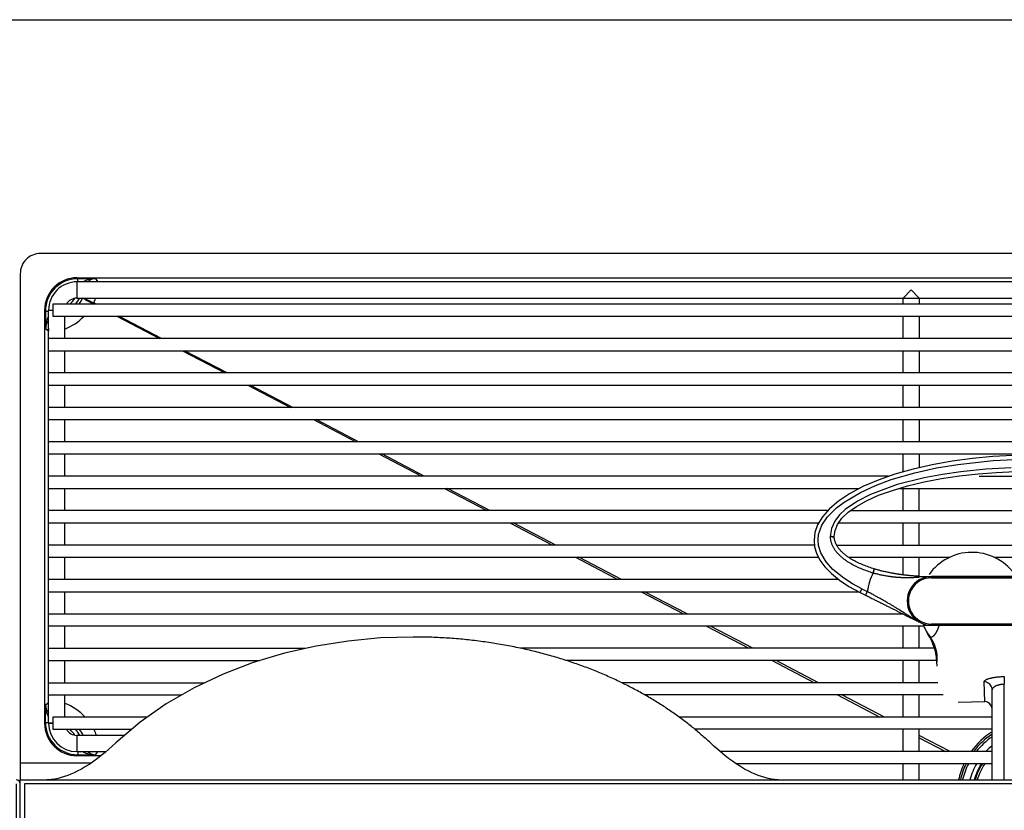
# Model space of a CAD drawing. Header units: millimetres. Extents: x -114 to 74467, y -1893 to 23658.
# Tile 24 of 52: x 44796 to 45039, y 4448 to 4643. Entities that reach past the tile are written whole.
import ezdxf

# ---------------------------------------------------------------- set-up
doc = ezdxf.new("R2010")
doc.units = ezdxf.units.MM
doc.header["$LTSCALE"] = 100
doc.layers.add('AL74----_KEUKEN', color=7, linetype='Continuous')

msp = doc.modelspace()

# ---------------------------------------------------------------- linework, layer by layer
at = {"layer": 'AL74----_KEUKEN'}
for points in [[(43473.33, 4643.33), (46189.33, 4643.33), (46189.33, 3943.33)], [(45290.79, 4585.59), (44800.79, 4585.59)], [(44795.8, 4580.58), (44795.8, 4455.59)], [(44810, 4578.59), (44810, 4579.38), (44809.79, 4579.59), (45281.8, 4579.59), (45281.59, 4579.38), (45281.59, 4578.59)], [(44809.97, 4579.38), (44814.35, 4579.38)], [(44814.35, 4579.38), (44814.9, 4578.66), (44814.9, 4578.59)], [(44814.9, 4578.66), (45276.69, 4578.66)], [(45013.8, 4573.08), (45013.8, 4574.59), (45015.8, 4576.59), (45017.79, 4574.59), (45017.79, 4573.08)], [(44801.79, 4571.59), (44802.01, 4571.38), (44802.8, 4571.38)], [(44801.79, 4571.59), (44801.79, 4469.58)], [(44802.01, 4571.38), (44802.01, 4567.03), (44802.73, 4566.48), (44802.8, 4566.49)], [(44803.8, 4469.59), (44802.8, 4469.59), (44802.8, 4571.58)], [(44802.8, 4571.58), (44803.8, 4571.58)], [(44806.79, 4564.59), (44806.79, 4570.09)], [(44819.67, 4570.09), (44830.14, 4564.59)], [(44830.64, 4564.59), (44820.13, 4570.09)], [(45013.8, 4564.59), (45013.8, 4570.09)], [(45017.79, 4570.09), (45017.79, 4564.59)], [(45288.79, 4564.59), (44802.8, 4564.59)], [(44802.8, 4561.59), (45288.79, 4561.59)], [(44806.79, 4556.09), (44806.79, 4561.59)], [(44835.85, 4561.59), (44846.32, 4556.09)], [(44846.87, 4556.09), (44836.37, 4561.59)], [(45013.8, 4556.09), (45013.8, 4561.59)], [(45017.79, 4561.59), (45017.79, 4556.09)], [(45288.79, 4556.09), (44802.8, 4556.09)], [(44802.8, 4553.09), (45288.79, 4553.09)], [(44806.79, 4547.59), (44806.79, 4553.09)], [(44852.03, 4553.09), (44862.49, 4547.59)], [(44863.1, 4547.59), (44852.6, 4553.09)], [(45013.8, 4547.59), (45013.8, 4553.09)], [(45017.79, 4553.09), (45017.79, 4547.59)], [(45288.79, 4547.59), (44802.8, 4547.59)], [(44802.8, 4544.59), (45288.79, 4544.59)], [(44806.79, 4539.09), (44806.79, 4544.59)], [(44868.2, 4544.59), (44878.67, 4539.09)], [(44879.33, 4539.09), (44868.83, 4544.59)], [(45013.8, 4539.09), (45013.8, 4544.59)], [(45017.79, 4544.59), (45017.79, 4539.09)], [(45288.79, 4539.09), (44802.8, 4539.09)], [(44802.8, 4536.09), (45288.79, 4536.09)], [(44806.79, 4530.59), (44806.79, 4536.09)], [(44884.37, 4536.09), (44894.84, 4530.59)], [(44895.56, 4530.59), (44885.05, 4536.09)], [(45040.94, 4535.7), (45035.97, 4535.44), (45030.94, 4534.98), (45025.92, 4534.31), (45020.99, 4533.44), (45016.25, 4532.36), (45011.76, 4531.09), (45007.61, 4529.64), (45003.87, 4528.02), (45000.6, 4526.28), (44997.83, 4524.43), (44995.59, 4522.52), (44993.88, 4520.56), (44992.7, 4518.61), (44992.01, 4516.67), (44991.8, 4514.79), (44991.95, 4513.19), (44992.44, 4511.55), (44993.28, 4509.89), (44994.5, 4508.23), (44996.09, 4506.58), (44998.07, 4504.96), (45000.44, 4503.39), (45003.17, 4501.9), (45003.61, 4502.79), (45001.34, 4504.02), (44999.16, 4505.41), (44996.49, 4507.57), (44994.78, 4509.47), (44993.49, 4511.64), (44992.91, 4513.5), (44992.8, 4514.95), (44992.94, 4516.22), (44993.76, 4518.5), (44995.11, 4520.52), (44997.34, 4522.77), (44999.21, 4524.2), (45003.28, 4526.61), (45006.99, 4528.31), (45010.83, 4529.74), (45016.74, 4531.46), (45022.02, 4532.63), (45027.35, 4533.51), (45036.07, 4534.44), (45041.27, 4534.71)], [(45013.8, 4531.7), (45013.8, 4536.09)], [(45017.79, 4536.09), (45017.79, 4532.72)], [(45040.46, 4532.69), (45034.25, 4532.34), (45028.07, 4531.71), (45023.53, 4531.05), (45019.03, 4530.21), (45012.36, 4528.53), (45005.72, 4526.09), (45002.52, 4524.46), (44999.48, 4522.35), (44998.09, 4521.03), (44996.93, 4519.51), (44996.1, 4517.71), (44995.8, 4515.72), (44995.95, 4515.69), (44996.11, 4515.67), (44996.25, 4515.64), (44996.39, 4515.61), (44996.5, 4515.59), (44996.69, 4515.55), (44996.8, 4515.5), (44996.8, 4515.79), (44996.99, 4517.22), (44997.61, 4518.7), (44998.69, 4520.19), (45000.24, 4521.68), (45002.27, 4523.13), (45004.78, 4524.54), (45007.75, 4525.87), (45011.15, 4527.1), (45014.91, 4528.21), (45018.98, 4529.18), (45023.29, 4530), (45027.76, 4530.66), (45032.31, 4531.17), (45036.88, 4531.52), (45041.39, 4531.72)], [(45010.22, 4530.59), (44802.8, 4530.59)], [(45032.57, 4530.59), (45059.78, 4530.59)], [(44802.8, 4527.59), (45002.99, 4527.59)], [(44806.79, 4522.09), (44806.79, 4527.59)], [(44900.56, 4527.59), (44911.02, 4522.09)], [(44911.79, 4522.09), (44901.29, 4527.59)], [(45012.8, 4527.59), (45078.8, 4527.59)], [(45013.8, 4522.09), (45013.8, 4527.59)], [(45017.79, 4522.09), (45017.79, 4527.59)], [(44995.16, 4522.09), (44802.8, 4522.09)], [(45000.75, 4522.09), (45090.78, 4522.09)], [(44802.8, 4519.09), (44992.94, 4519.09)], [(44806.79, 4513.59), (44806.79, 4519.09)], [(44916.73, 4519.09), (44927.19, 4513.59)], [(44928.01, 4513.59), (44917.52, 4519.09)], [(44997.89, 4519.09), (45093.7, 4519.09)], [(45013.8, 4513.59), (45013.8, 4519.09)], [(45017.79, 4513.59), (45017.79, 4519.09)], [(44991.89, 4513.59), (44802.8, 4513.59)], [(44997.38, 4513.59), (45094.21, 4513.59)], [(44802.8, 4510.59), (44992.89, 4510.59)], [(44806.79, 4505.09), (44806.79, 4510.59)], [(44932.9, 4510.59), (44943.37, 4505.09)], [(44944.25, 4505.09), (44933.74, 4510.59)], [(45000.3, 4510.59), (45025.33, 4510.59)], [(45013.8, 4506.22), (45013.8, 4510.59)], [(45017.79, 4505.86), (45017.79, 4510.59)], [(45036.25, 4510.59), (45055.34, 4510.59)], [(44997.9, 4505.09), (44802.8, 4505.09)], [(44802.8, 4502.08), (45002.79, 4502.08)], [(44806.79, 4496.59), (44806.79, 4502.08)], [(44949.08, 4502.08), (44959.55, 4496.59)], [(44960.48, 4496.59), (44949.98, 4502.08)], [(45003.17, 4501.9), (45004.52, 4501.22)], [(45003.61, 4502.79), (45004.96, 4502.11)], [(44802.8, 4496.59), (45013.78, 4496.59)], [(45018.88, 4493.59), (44802.8, 4493.59)], [(44806.79, 4488.09), (44806.79, 4493.59)], [(44965.26, 4493.59), (44975.72, 4488.09)], [(44976.71, 4488.09), (44966.21, 4493.59)], [(45013.8, 4488.09), (45013.8, 4493.59)], [(45017.79, 4488.09), (45017.79, 4493.59)], [(45018.79, 4493.79), (45020.8, 4493.79), (45022.65, 4493.79), (45022.64, 4493.73), (45022.62, 4493.67), (45022.61, 4493.61), (45022.59, 4493.56), (45022.58, 4493.5), (45022.56, 4493.45), (45022.54, 4493.4), (45022.53, 4493.34), (45022.51, 4493.3), (45022.5, 4493.24), (45022.48, 4493.2), (45022.46, 4493.14), (45022.44, 4493.1), (45022.43, 4493.05), (45022.41, 4493), (45022.39, 4492.95), (45022.37, 4492.91), (45022.35, 4492.86), (45022.34, 4492.82), (45022.32, 4492.77), (45022.31, 4492.75), (45022.3, 4492.73), (45022.29, 4492.71), (45022.28, 4492.69), (45022.27, 4492.67), (45022.26, 4492.65), (45022.25, 4492.62), (45022.24, 4492.6), (45022.24, 4492.58), (45022.23, 4492.56), (45022.22, 4492.55), (45022.22, 4492.54), (45022.21, 4492.53), (45022.21, 4492.52), (45022.2, 4492.51), (45022.2, 4492.5), (45022.19, 4492.49), (45022.19, 4492.48), (45022.18, 4492.47), (45022.18, 4492.46), (45022.17, 4492.45), (45022.17, 4492.43), (45022.16, 4492.42), (45022.15, 4492.4), (45022.14, 4492.39), (45022.14, 4492.37), (45022.13, 4492.36), (45022.12, 4492.35), (45022.12, 4492.33), (45022.11, 4492.32), (45022.1, 4492.3), (45022.1, 4492.29), (45022.09, 4492.28), (45022.08, 4492.26), (45022.08, 4492.25), (45022.07, 4492.24), (45022.06, 4492.22), (45022.05, 4492.21), (45022.05, 4492.19), (45022.04, 4492.18), (45022.02, 4492.15), (45022, 4492.11), (45021.98, 4492.08), (45021.97, 4492.05), (45021.95, 4492.01), (45021.93, 4491.98), (45021.91, 4491.95), (45021.89, 4491.92), (45021.87, 4491.89), (45021.85, 4491.86), (45021.84, 4491.83), (45021.82, 4491.8), (45021.8, 4491.77), (45021.78, 4491.75), (45021.77, 4491.72), (45021.75, 4491.69), (45021.73, 4491.67), (45021.71, 4491.64), (45021.69, 4491.62), (45021.68, 4491.59), (45021.66, 4491.57), (45021.64, 4491.54), (45021.63, 4491.52), (45021.61, 4491.5), (45021.59, 4491.48), (45021.58, 4491.46), (45021.56, 4491.43), (45021.54, 4491.41), (45021.53, 4491.39), (45021.51, 4491.37), (45021.5, 4491.35), (45021.48, 4491.34), (45021.47, 4491.32), (45021.45, 4491.3), (45021.44, 4491.28), (45021.42, 4491.26), (45021.41, 4491.25), (45021.39, 4491.23), (45021.38, 4491.22), (45021.36, 4491.2), (45021.35, 4491.18), (45021.33, 4491.17), (45021.32, 4491.15), (45021.3, 4491.14), (45021.29, 4491.13), (45021.28, 4491.11), (45021.26, 4491.1), (45021.25, 4491.08), (45021.23, 4491.07), (45021.22, 4491.06), (45021.21, 4491.05), (45021.2, 4491.04), (45021.19, 4491.04), (45021.18, 4491.02), (45021.17, 4491.02), (45021.16, 4491.01), (45021.15, 4491), (45021.14, 4490.99), (45021.12, 4490.98), (45021.11, 4490.97), (45021.1, 4490.96), (45021.08, 4490.95), (45021.07, 4490.94), (45021.06, 4490.93), (45021.05, 4490.92), (45021.03, 4490.92), (45021.02, 4490.91), (45021, 4490.89), (45020.97, 4490.88), (45020.95, 4490.86), (45020.92, 4490.85), (45020.9, 4490.84), (45020.87, 4490.83), (45020.85, 4490.82), (45020.83, 4490.82), (45020.81, 4490.81), (45020.79, 4490.8), (45020.76, 4490.8), (45020.74, 4490.8), (45020.72, 4490.79), (45020.7, 4490.79), (45020.68, 4490.79), (45020.66, 4490.8), (45020.64, 4490.8), (45020.63, 4490.8), (45020.61, 4490.81), (45020.59, 4490.81), (45020.57, 4490.82), (45020.56, 4490.83), (45020.54, 4490.83), (45020.53, 4490.84), (45020.51, 4490.85), (45020.49, 4490.87), (45020.48, 4490.88), (45020.47, 4490.9), (45020.45, 4490.91)], [(44802.8, 4488.09), (44866.15, 4488.09)], [(45021.55, 4488.09), (44919.42, 4488.09)], [(44802.8, 4485.09), (44854.95, 4485.09)], [(44806.79, 4479.59), (44806.79, 4485.09)], [(45022.14, 4485.09), (44930.63, 4485.09)], [(44981.43, 4485.09), (44991.9, 4479.59)], [(44992.94, 4479.59), (44982.44, 4485.09)], [(45013.8, 4479.59), (45013.8, 4485.09)], [(45017.79, 4479.59), (45017.79, 4485.09)], [(44802.8, 4479.59), (44841.24, 4479.59)], [(45022.38, 4479.59), (44944.49, 4479.59)], [(45033.97, 4474.93), (45033.79, 4479.8)], [(45038.79, 4455.59), (45038.79, 4479.2)], [(44802.8, 4476.59), (44835.56, 4476.59)], [(44806.79, 4471.09), (44806.79, 4476.59)], [(45023.73, 4476.57), (44950.02, 4476.59)], [(44997.61, 4476.59), (45008.08, 4471.09)], [(45009.17, 4471.09), (44998.66, 4476.59)], [(45013.8, 4471.09), (45013.8, 4476.59)], [(45017.79, 4471.09), (45017.79, 4476.59)], [(45035.79, 4455.59), (45035.79, 4477.85)], [(44802.01, 4469.79), (44802.01, 4474.15), (44802.8, 4474.74)], [(45027.39, 4474.79), (45034.01, 4474.93)], [(44801.79, 4469.58), (44802.01, 4469.79), (44802.8, 4469.79)], [(44802.8, 4469.58), (44803.8, 4469.58)], [(44827.07, 4471.09), (44803.8, 4471.09), (44803.8, 4468.09), (44823.21, 4468.09)], [(45035.8, 4471.09), (44958.52, 4471.09)], [(44821.44, 4466.59), (44809.79, 4466.59), (44809.79, 4462.59), (44816.97, 4462.59)], [(45035.8, 4468.09), (44962.38, 4468.1)], [(45013.78, 4468.09), (45013.8, 4468.08)], [(45013.8, 4462.53), (45013.8, 4468.09)], [(45014.9, 4468.09), (45014.89, 4468.09)], [(45017.79, 4462.54), (45017.79, 4468.09)], [(45025.4, 4462.59), (45017.79, 4466.57)], [(45017.79, 4465.98), (45024.25, 4462.59)], [(44810, 4462.59), (44810, 4461.8), (44809.79, 4461.59)], [(44810, 4461.8), (44814.35, 4461.8), (44814.93, 4462.55)], [(45035.79, 4462.59), (44968.62, 4462.59)], [(44795.8, 4459.8), (44813.36, 4459.8)], [(44809.79, 4461.59), (44815.76, 4461.59)], [(45035.79, 4459.59), (44972.56, 4459.59)], [(45013.8, 4455.59), (45013.8, 4459.59)], [(45017.79, 4455.59), (45017.79, 4459.59)], [(44794.8, 4454.59), (44794.8, 4375.59), (44795.8, 4375.59), (44795.8, 4454.58)]]:
    msp.add_lwpolyline(points, dxfattribs=at)
for points in [[(44809.79, 4578.59), (44809.79, 4574.59), (45281.8, 4574.59), (45281.8, 4578.59)], [(44803.8, 4573.08), (44803.8, 4570.09), (45287.8, 4570.09), (45287.8, 4573.08)], [(45001.46, 4509.86), (45001.15, 4510.04), (45000.85, 4510.22), (45000.56, 4510.41), (45000.27, 4510.6), (45000.13, 4510.7), (44999.99, 4510.8), (44999.84, 4510.91), (44999.71, 4511.01), (44999.57, 4511.12), (44999.43, 4511.23), (44999.3, 4511.34), (44999.17, 4511.45), (44999.04, 4511.57), (44998.91, 4511.68), (44998.8, 4511.79), (44998.68, 4511.9), (44998.57, 4512.01), (44998.46, 4512.12), (44998.36, 4512.24), (44998.25, 4512.35), (44998.15, 4512.47), (44998.05, 4512.59), (44997.96, 4512.71), (44997.87, 4512.83), (44997.78, 4512.95), (44997.69, 4513.07), (44997.61, 4513.2), (44997.54, 4513.32), (44997.46, 4513.45), (44997.38, 4513.59), (44997.38, 4513.59), (44997.32, 4513.7), (44997.26, 4513.83), (44997.2, 4513.96), (44997.14, 4514.09), (44997.09, 4514.23), (44997.04, 4514.36), (44997, 4514.5), (44996.95, 4514.64), (44996.92, 4514.78), (44996.89, 4514.91), (44996.86, 4515.05), (44996.84, 4515.19), (44996.82, 4515.33), (44996.81, 4515.47), (44996.79, 4515.5), (44996.75, 4515.52), (44996.69, 4515.55), (44996.61, 4515.57), (44996.5, 4515.59), (44996.39, 4515.61), (44996.25, 4515.64), (44996.11, 4515.67), (44995.95, 4515.69), (44995.8, 4515.72), (44995.8, 4515.69), (44995.8, 4515.66), (44995.8, 4515.62), (44995.8, 4515.59), (44995.8, 4515.56), (44995.8, 4515.53), (44995.8, 4515.49), (44995.81, 4515.46), (44995.81, 4515.43), (44995.81, 4515.4), (44995.83, 4515.22), (44995.85, 4515.05), (44995.88, 4514.88), (44995.91, 4514.71), (44995.95, 4514.54), (44995.99, 4514.37), (44996.04, 4514.2), (44996.1, 4514.04), (44996.15, 4513.87), (44996.22, 4513.71), (44996.28, 4513.56), (44996.36, 4513.4), (44996.43, 4513.25), (44996.51, 4513.1), (44996.59, 4512.95), (44996.68, 4512.8), (44996.77, 4512.66), (44996.86, 4512.52), (44996.96, 4512.38), (44997.06, 4512.24), (44997.17, 4512.1), (44997.27, 4511.96), (44997.38, 4511.83), (44997.5, 4511.7), (44997.62, 4511.57), (44997.74, 4511.44), (44997.86, 4511.31), (44997.98, 4511.19), (44998.11, 4511.07), (44998.23, 4510.95), (44998.37, 4510.82), (44998.51, 4510.69), (44998.66, 4510.57), (44998.8, 4510.45), (44998.95, 4510.34), (44999.1, 4510.22), (44999.24, 4510.11), (44999.4, 4509.99), (44999.55, 4509.88), (44999.71, 4509.78), (45000.01, 4509.57), (45000.33, 4509.37), (45000.64, 4509.18), (45000.96, 4509), (45001.28, 4508.82), (45001.61, 4508.64), (45001.94, 4508.47), (45002.28, 4508.31), (45002.61, 4508.16), (45002.95, 4508), (45003.29, 4507.86), (45003.62, 4507.72), (45003.96, 4507.58), (45004.31, 4507.45), (45004.65, 4507.32), (45004.99, 4507.2), (45005.34, 4507.08), (45005.69, 4506.96), (45006.04, 4506.85), (45006.39, 4506.74), (45006.68, 4507.7), (45006.33, 4507.8), (45006, 4507.91), (45005.66, 4508.02), (45005.33, 4508.14), (45004.99, 4508.26), (45004.66, 4508.38), (45004.33, 4508.51), (45004, 4508.64), (45003.68, 4508.78), (45003.35, 4508.92), (45003.03, 4509.06), (45002.71, 4509.21), (45002.39, 4509.37), (45002.07, 4509.53), (45001.76, 4509.7)], [(45011.88, 4506.5), (45011.78, 4506.52), (45011.7, 4506.53), (45011.61, 4506.55), (45011.52, 4506.56), (45011.42, 4506.58), (45011.33, 4506.6), (45011.24, 4506.61), (45011.14, 4506.63), (45011.05, 4506.65), (45010.82, 4506.69), (45010.59, 4506.74), (45010.34, 4506.78), (45010.11, 4506.83), (45009.87, 4506.88), (45009.63, 4506.94), (45009.38, 4506.99), (45009.14, 4507.05), (45008.9, 4507.1), (45008.65, 4507.16), (45008.46, 4507.21), (45008.26, 4507.26), (45008.06, 4507.31), (45007.86, 4507.36), (45007.66, 4507.41), (45007.46, 4507.47), (45007.27, 4507.52), (45007.07, 4507.58), (45006.87, 4507.64), (45006.68, 4507.7), (45006.39, 4506.74), (45006.57, 4506.69), (45006.76, 4506.64), (45006.94, 4506.59), (45007.13, 4506.54), (45007.32, 4506.49), (45007.5, 4506.45), (45007.69, 4506.4), (45007.88, 4506.36), (45008.06, 4506.32), (45008.25, 4506.27), (45008.48, 4506.23), (45008.71, 4506.18), (45008.94, 4506.13), (45009.17, 4506.09), (45009.4, 4506.05), (45009.62, 4506.01), (45009.85, 4505.97), (45010.08, 4505.94), (45010.3, 4505.9), (45010.52, 4505.87), (45010.61, 4505.86), (45010.7, 4505.85), (45010.79, 4505.84), (45010.88, 4505.82), (45010.96, 4505.81), (45011.05, 4505.8), (45011.14, 4505.79), (45011.22, 4505.78), (45011.31, 4505.77), (45011.39, 4505.76), (45011.52, 4505.75), (45011.65, 4505.73), (45011.78, 4505.72), (45011.9, 4505.71), (45012.03, 4505.7), (45012.16, 4505.69), (45012.28, 4505.67), (45012.41, 4505.67), (45012.53, 4505.66), (45012.65, 4505.65), (45012.74, 4505.64), (45012.82, 4505.64), (45012.89, 4505.63), (45012.98, 4505.63), (45013.06, 4505.62), (45013.14, 4505.62), (45013.22, 4505.61), (45013.29, 4505.61), (45013.38, 4505.61), (45013.45, 4505.6), (45013.56, 4505.6), (45013.66, 4505.6), (45013.77, 4505.59), (45013.87, 4505.59), (45013.97, 4505.59), (45014.07, 4505.58), (45014.18, 4505.58), (45014.28, 4505.58), (45014.38, 4505.58), (45014.48, 4505.58), (45014.63, 4505.57), (45014.78, 4505.57), (45014.92, 4505.57), (45015.07, 4505.57), (45015.22, 4505.58), (45015.36, 4505.58), (45015.51, 4505.58), (45015.65, 4505.59), (45015.79, 4505.59), (45015.93, 4505.59), (45016.12, 4505.6), (45016.3, 4505.61), (45016.48, 4505.61), (45016.67, 4505.62), (45016.85, 4505.63), (45017.03, 4505.64), (45017.21, 4505.65), (45017.39, 4505.66), (45017.57, 4505.67), (45017.75, 4505.68), (45017.79, 4505.68), (45017.79, 4505.87), (45017.74, 4505.87), (45017.58, 4505.88), (45017.41, 4505.88), (45017.24, 4505.9), (45017.07, 4505.91), (45016.9, 4505.92), (45016.73, 4505.93), (45016.55, 4505.94), (45016.41, 4505.95), (45016.27, 4505.96), (45016.14, 4505.98), (45015.99, 4505.99), (45015.86, 4506), (45015.71, 4506.01), (45015.57, 4506.03), (45015.42, 4506.04), (45015.28, 4506.05), (45015.13, 4506.07), (45015.03, 4506.08), (45014.93, 4506.09), (45014.82, 4506.1), (45014.72, 4506.11), (45014.62, 4506.12), (45014.51, 4506.14), (45014.41, 4506.15), (45014.31, 4506.16), (45014.2, 4506.17), (45014.09, 4506.18), (45014.01, 4506.19), (45013.93, 4506.21), (45013.85, 4506.22), (45013.77, 4506.23), (45013.69, 4506.24), (45013.6, 4506.25), (45013.52, 4506.26), (45013.44, 4506.27), (45013.36, 4506.28), (45013.27, 4506.29), (45013.15, 4506.31), (45013.02, 4506.33), (45012.89, 4506.34), (45012.76, 4506.36), (45012.63, 4506.38), (45012.5, 4506.4), (45012.37, 4506.42), (45012.23, 4506.44), (45012.1, 4506.47), (45011.97, 4506.49)], [(45020.8, 4505.79), (45020.8, 4505.49), (45070.8, 4505.49), (45070.8, 4505.79)], [(45007.59, 4500.68), (45007.4, 4500.79), (45007.2, 4500.9), (45007, 4501.01), (45006.8, 4501.12), (45006.59, 4501.23), (45006.39, 4501.34), (45006.19, 4501.45), (45005.98, 4501.56), (45005.78, 4501.67), (45005.58, 4501.79), (45005.37, 4501.9), (45005.17, 4502), (45004.96, 4502.11), (45004.52, 4501.22), (45004.74, 4501.11), (45004.97, 4500.99), (45005.2, 4500.88), (45005.42, 4500.77), (45005.65, 4500.66), (45005.87, 4500.54), (45006.09, 4500.43), (45006.32, 4500.32), (45006.54, 4500.21), (45006.76, 4500.1), (45006.98, 4499.99), (45007.2, 4499.88), (45007.42, 4499.77), (45007.64, 4499.66), (45007.85, 4499.55), (45008.07, 4499.45), (45008.28, 4499.34), (45008.49, 4499.23), (45008.71, 4499.13), (45008.91, 4499.02), (45009.12, 4498.92), (45009.33, 4498.82), (45009.52, 4498.72), (45009.72, 4498.61), (45009.92, 4498.51), (45010.12, 4498.42), (45010.32, 4498.32), (45010.52, 4498.22), (45010.71, 4498.12), (45010.9, 4498.03), (45011.09, 4497.93), (45011.27, 4497.84), (45011.45, 4497.75), (45011.64, 4497.66), (45011.82, 4497.57), (45012, 4497.48), (45012.17, 4497.39), (45012.35, 4497.3), (45012.52, 4497.22), (45012.69, 4497.13), (45013.01, 4496.97), (45013.34, 4496.81), (45013.65, 4496.66), (45013.95, 4496.5), (45014.25, 4496.35), (45014.54, 4496.21), (45014.82, 4496.06), (45015.11, 4495.93), (45015.38, 4495.79), (45015.65, 4495.65), (45015.78, 4495.59), (45015.91, 4495.52), (45016.04, 4495.46), (45016.17, 4495.39), (45016.29, 4495.33), (45016.42, 4495.27), (45016.54, 4495.21), (45016.67, 4495.14), (45016.79, 4495.08), (45016.91, 4495.02), (45017.04, 4494.96), (45017.16, 4494.9), (45017.28, 4494.84), (45017.4, 4494.78), (45017.52, 4494.72), (45017.63, 4494.66), (45017.76, 4494.6), (45017.79, 4494.58), (45017.79, 4494.58), (45017.69, 4494.64), (45017.55, 4494.71), (45017.4, 4494.79), (45017.26, 4494.86), (45017.12, 4494.94), (45016.99, 4495.02), (45016.85, 4495.1), (45016.71, 4495.18), (45016.57, 4495.26), (45016.43, 4495.34), (45016.29, 4495.42), (45016.15, 4495.5), (45016.02, 4495.59), (45015.88, 4495.67), (45015.74, 4495.76), (45015.6, 4495.84), (45015.46, 4495.93), (45015.33, 4496.01), (45015.04, 4496.19), (45014.76, 4496.37), (45014.48, 4496.55), (45014.2, 4496.73), (45013.91, 4496.92), (45013.62, 4497.1), (45013.32, 4497.29), (45013.03, 4497.48), (45012.72, 4497.67), (45012.42, 4497.86), (45012.25, 4497.96), (45012.09, 4498.06), (45011.93, 4498.16), (45011.77, 4498.26), (45011.61, 4498.36), (45011.44, 4498.46), (45011.27, 4498.56), (45011.1, 4498.66), (45010.93, 4498.77), (45010.76, 4498.87), (45010.58, 4498.97), (45010.41, 4499.08), (45010.23, 4499.18), (45010.05, 4499.28), (45009.87, 4499.39), (45009.69, 4499.49), (45009.5, 4499.6), (45009.32, 4499.71), (45009.13, 4499.81), (45008.95, 4499.92), (45008.75, 4500.03), (45008.56, 4500.14), (45008.37, 4500.25), (45008.18, 4500.36), (45007.98, 4500.46), (45007.79, 4500.57)], [(45020.79, 4494.09), (45020.77, 4493.79), (45070.79, 4493.79), (45070.79, 4494.09)], [(44950.26, 4476.45), (44949.9, 4476.65), (44949.55, 4476.85), (44949.19, 4477.05), (44948.84, 4477.25), (44948.47, 4477.45), (44948.11, 4477.65), (44947.75, 4477.84), (44947.39, 4478.04), (44947.02, 4478.23), (44946.65, 4478.42), (44946.28, 4478.61), (44945.91, 4478.8), (44945.54, 4478.99), (44945.16, 4479.18), (44944.79, 4479.36), (44944.41, 4479.55), (44944.03, 4479.74), (44943.65, 4479.92), (44943.27, 4480.1), (44942.88, 4480.28), (44942.5, 4480.46), (44942.11, 4480.64), (44941.72, 4480.81), (44941.33, 4480.99), (44940.93, 4481.17), (44940.54, 4481.34), (44940.14, 4481.51), (44939.74, 4481.68), (44939.35, 4481.85), (44938.95, 4482.02), (44938.54, 4482.19), (44938.14, 4482.35), (44937.73, 4482.52), (44937.32, 4482.68), (44936.92, 4482.84), (44936.5, 4483), (44936.09, 4483.16), (44935.68, 4483.32), (44935.26, 4483.47), (44934.84, 4483.63), (44934.43, 4483.78), (44934, 4483.94), (44933.58, 4484.08), (44933.16, 4484.24), (44932.73, 4484.38), (44932.31, 4484.53), (44931.87, 4484.67), (44931.45, 4484.82), (44931.01, 4484.96), (44930.58, 4485.1), (44930.14, 4485.24), (44929.7, 4485.38), (44929.26, 4485.52), (44928.83, 4485.65), (44928.38, 4485.79), (44927.94, 4485.92), (44927.49, 4486.05), (44927.04, 4486.18), (44926.59, 4486.31), (44926.15, 4486.43), (44925.69, 4486.55), (44925.24, 4486.68), (44924.78, 4486.8), (44924.33, 4486.92), (44923.87, 4487.04), (44923.41, 4487.15), (44922.95, 4487.27), (44922.48, 4487.38), (44922.02, 4487.5), (44921.55, 4487.61), (44921.09, 4487.72), (44920.62, 4487.82), (44920.15, 4487.93), (44919.68, 4488.03), (44919.2, 4488.13), (44918.73, 4488.23), (44918.26, 4488.33), (44917.78, 4488.43), (44917.3, 4488.53), (44916.82, 4488.62), (44916.34, 4488.71), (44915.86, 4488.8), (44915.38, 4488.89), (44914.9, 4488.97), (44914.41, 4489.06), (44913.92, 4489.14), (44913.43, 4489.22), (44912.95, 4489.3), (44912.46, 4489.38), (44911.97, 4489.45), (44911.47, 4489.52), (44910.98, 4489.6), (44910.49, 4489.67), (44910, 4489.73), (44909.5, 4489.8), (44909, 4489.87), (44908.5, 4489.93), (44908, 4489.99), (44907.51, 4490.04), (44907.01, 4490.1), (44906.51, 4490.16), (44906, 4490.21), (44905.5, 4490.26), (44905, 4490.31), (44904.49, 4490.35), (44903.99, 4490.4), (44903.48, 4490.44), (44902.98, 4490.49), (44902.47, 4490.52), (44901.97, 4490.56), (44901.46, 4490.6), (44900.95, 4490.63), (44900.44, 4490.66), (44899.93, 4490.69), (44899.43, 4490.72), (44898.92, 4490.74), (44898.41, 4490.76), (44897.9, 4490.79), (44897.39, 4490.81), (44896.88, 4490.82), (44896.37, 4490.84), (44895.86, 4490.85), (44895.35, 4490.86), (44894.84, 4490.87), (44894.33, 4490.88), (44893.81, 4490.88), (44893.3, 4490.88), (44892.79, 4490.88), (44884.79, 4490.64), (44876.79, 4489.89), (44868.84, 4488.64), (44861.01, 4486.86), (44853.33, 4484.55), (44845.88, 4481.7), (44838.7, 4478.3), (44831.85, 4474.35), (44825.38, 4469.82), (44819.36, 4464.72), (44818.52, 4463.94), (44817.65, 4463.17), (44816.75, 4462.4), (44815.76, 4461.59), (44815.76, 4461.59), (44814.89, 4460.91), (44813.93, 4460.2), (44812.94, 4459.52), (44811.94, 4458.88), (44810.92, 4458.27), (44809.87, 4457.72), (44809.1, 4457.34), (44808.32, 4457), (44807.54, 4456.68), (44806.74, 4456.41), (44805.93, 4456.17), (44805.12, 4455.96), (44804.3, 4455.8), (44803.48, 4455.68), (44802.37, 4455.59), (44821.59, 4455.59), (44822.16, 4455.59), (44822.73, 4455.59), (44823.3, 4455.59), (44823.87, 4455.59), (44824.44, 4455.59), (44825.01, 4455.59), (44825.58, 4455.59), (44826.14, 4455.59), (44826.71, 4455.6), (44827.28, 4455.6), (44827.82, 4455.6), (44828.36, 4455.6), (44828.9, 4455.6), (44829.44, 4455.6), (44829.97, 4455.61), (44830.51, 4455.61), (44831.05, 4455.61), (44831.59, 4455.61), (44832.13, 4455.61), (44832.67, 4455.61), (44983.01, 4455.61), (44982.11, 4455.68), (44981.28, 4455.8), (44980.46, 4455.97), (44979.65, 4456.17), (44978.84, 4456.41), (44978.04, 4456.69), (44977.25, 4457), (44976.47, 4457.35), (44975.69, 4457.73), (44974.66, 4458.28), (44973.64, 4458.89), (44972.55, 4459.59), (44972.56, 4459.59), (44971.65, 4460.21), (44970.69, 4460.92), (44969.75, 4461.65), (44968.62, 4462.59), (44968.63, 4462.59), (44967.94, 4463.17), (44967.07, 4463.94), (44966.23, 4464.72), (44965.97, 4464.97), (44965.7, 4465.21), (44965.43, 4465.46), (44965.16, 4465.7), (44964.89, 4465.94), (44964.61, 4466.19), (44964.34, 4466.43), (44964.06, 4466.67), (44963.79, 4466.91), (44963.51, 4467.15), (44963.23, 4467.39), (44962.94, 4467.63), (44962.66, 4467.86), (44962.38, 4468.1), (44962.09, 4468.34), (44961.8, 4468.57), (44961.51, 4468.81), (44961.21, 4469.04), (44960.92, 4469.27), (44960.62, 4469.5), (44960.32, 4469.73), (44960.03, 4469.96), (44959.72, 4470.19), (44959.42, 4470.42), (44959.12, 4470.65), (44958.81, 4470.87), (44958.5, 4471.1), (44958.19, 4471.32), (44957.88, 4471.55), (44957.57, 4471.77), (44957.26, 4472), (44956.94, 4472.22), (44956.62, 4472.44), (44956.3, 4472.66), (44955.98, 4472.87), (44955.66, 4473.09), (44955.33, 4473.31), (44955.01, 4473.53), (44954.68, 4473.74), (44954.35, 4473.96), (44954.02, 4474.17), (44953.68, 4474.38), (44953.35, 4474.59), (44953.01, 4474.8), (44952.67, 4475.01), (44952.33, 4475.22), (44951.99, 4475.43), (44951.65, 4475.64), (44951.3, 4475.84), (44950.95, 4476.05), (44950.61, 4476.25)], [(45033.79, 4479.8), (45033.8, 4479.84), (45033.81, 4479.89), (45033.83, 4479.94), (45033.85, 4479.98), (45033.89, 4480.03), (45033.93, 4480.08), (45033.98, 4480.12), (45034.03, 4480.17), (45034.09, 4480.22), (45034.16, 4480.26), (45034.24, 4480.31), (45034.32, 4480.35), (45034.41, 4480.4), (45034.51, 4480.44), (45034.61, 4480.48), (45034.72, 4480.53), (45034.84, 4480.57), (45034.96, 4480.61), (45035.09, 4480.65), (45035.22, 4480.69), (45035.36, 4480.73), (45035.51, 4480.76), (45035.66, 4480.8), (45035.81, 4480.83), (45035.98, 4480.86), (45036.14, 4480.89), (45036.31, 4480.92), (45036.48, 4480.95), (45036.66, 4480.97), (45036.84, 4481), (45037.03, 4481.02), (45037.22, 4481.04), (45037.41, 4481.06), (45037.6, 4481.07), (45037.8, 4481.08), (45038, 4481.09), (45038.19, 4481.1), (45038.39, 4481.11), (45038.59, 4481.11), (45038.79, 4481.11), (45038.79, 4479.2), (45038.67, 4479.2), (45038.55, 4479.19), (45038.43, 4479.19), (45038.32, 4479.18), (45038.2, 4479.17), (45038.08, 4479.15), (45037.96, 4479.14), (45037.85, 4479.12), (45037.74, 4479.1), (45037.62, 4479.08), (45037.52, 4479.05), (45037.41, 4479.03), (45037.3, 4479), (45037.2, 4478.97), (45037.1, 4478.94), (45037.01, 4478.91), (45036.91, 4478.88), (45036.82, 4478.84), (45036.73, 4478.8), (45036.65, 4478.76), (45036.57, 4478.72), (45036.49, 4478.68), (45036.42, 4478.64), (45036.35, 4478.6), (45036.28, 4478.55), (45036.22, 4478.51), (45036.17, 4478.47), (45036.11, 4478.42), (45036.06, 4478.37), (45036.02, 4478.33), (45035.97, 4478.28), (45035.94, 4478.23), (45035.9, 4478.19), (45035.87, 4478.14), (45035.85, 4478.09), (45035.83, 4478.04), (45035.81, 4477.99), (45035.8, 4477.95), (45035.8, 4477.9), (45035.79, 4477.85), (45035.77, 4478.13), (45035.71, 4478.42), (45035.59, 4478.71), (45035.42, 4478.98), (45035.21, 4479.23), (45034.96, 4479.44), (45034.68, 4479.6), (45034.38, 4479.71), (45034.09, 4479.78)], [(45295.8, 4375.59), (45294.8, 4375.59), (45294.8, 4454.59), (44796.8, 4454.59), (44796.8, 4055.59), (44795.8, 4055.59), (44795.8, 4455.59), (45295.8, 4455.59)]]:
    msp.add_lwpolyline(points, close=True, dxfattribs=at)
msp.add_lwpolyline([(45070.8, 4505.49), (45020.8, 4505.49), (45020.8, 4505.49, 1.000302), (45020.8, 4494.09), (45070.8, 4494.09), (45070.8, 4494.09, 1.000309)], format="xyb", close=True, dxfattribs=at)
for centre, radius, start, end in [((44800.79, 4580.59), 5, 90.0074, 180.0716), ((44809.79, 4571.59), 8, 90.0064, 179.9689), ((44810.01, 4571.37), 8, 90.0639, 179.9608), ((44809.79, 4571.59), 7, 90.017, 180.0394), ((44814.29, 4573.21), 6.16, 89.4212, 119.3139), ((44814.48, 4576.37), 3.01, 92.3819, 132.3261), ((44814.88, 4575.79), 2.87, 89.715, 102.8991), ((44809.79, 4571.58), 3, 90.0482, 149.9151), ((44801.86, 4579.53), 8.95, 313.9206, 326.0953), ((44802.05, 4579.41), 9.72, 319.3891, 330.2581), ((44801.68, 4579.64), 10.82, 322.8779, 332.1276), ((44988.9, 4893.08), 364.7, 240.8459, 241.3307), ((44797.65, 4541.74), 35.55, 61.8586, 67.5239), ((44800.24, 4580.33), 15.35, 331.8294, 338.0217), ((44807.96, 4567.13), 5.96, 150.0909, 181.0538), ((44805.01, 4566.9), 3.01, 137.3768, 177.6765), ((44801.78, 4579.64), 13.66, 291.5424, 315.6263), ((44805.03, 4566.54), 2.3, 165.8711, 181.5181), ((45030.8, 4498.79), 13, 36.88, 144.6238), ((45020.72, 4499.82), 15.92, 154.2131, 171.7251), ((45020.8, 4499.79), 6, 89.9506, 270.0386), ((45020.94, 4568.49), 62.71, 267.1191, 269.8683), ((45021.51, 4443.55), 62.24, 90.5814, 93.4219), ((45030.87, 4498.84), 13.09, 202.722, 217.2844), ((45007.26, 4483.73), 14.94, 359.9344, 32.6142), ((45013.6, 4485.67), 8.63, 353.5304, 37.552), ((44805.01, 4474.27), 3.01, 182.2626, 222.6114), ((44808.17, 4474.08), 6.16, 179.3595, 209.2552), ((44801.8, 4461.69), 13.74, 43.1499, 68.6577), ((45033.87, 4473.02), 1.92, 5.9918, 87.1951), ((44809.79, 4469.58), 8, 180.025, 270.0244), ((44810, 4469.79), 7.99, 179.9868, 270.0132), ((44809.79, 4469.58), 7, 180.0231, 269.9769), ((44809.79, 4469.59), 3, 210.0855, 269.9513), ((44801.86, 4461.64), 8.95, 33.9047, 46.0794), ((44801.85, 4461.64), 9.96, 29.7784, 40.3467), ((44801.63, 4461.47), 10.98, 27.7603, 37.0285), ((44799.54, 4460.63), 16.23, 21.5254, 26.9477), ((45045.79, 4451.59), 18.76, 122.2091, 143.9782), ((45045.83, 4451.56), 18.32, 123.2257, 143.0019), ((45045.85, 4451.53), 17.83, 124.3084, 141.6778), ((44814.22, 4467.69), 5.9, 239.9904, 271.2745), ((44814.47, 4464.81), 3.02, 227.5364, 267.6929), ((45045.46, 4451.95), 15.48, 128.6033, 136.6302), ((45043.4, 4452.55), 16.18, 154.243, 169.1982), ((45044.26, 4452.23), 16.62, 153.7217, 168.3458), ((45045.69, 4451.62), 17.65, 153.1646, 166.7525), ((45045.73, 4451.61), 15.92, 149.9257, 165.4828), ((45045.71, 4451.61), 14.89, 147.6396, 164.4905), ((45045.77, 4451.59), 14.74, 147.1366, 164.2306), ((45045.81, 4451.57), 14.28, 145.8483, 163.5872), ((44794.8, 4454.59), 1, 0.0395, 89.9605)]:
    msp.add_arc(centre, radius, start, end, dxfattribs=at)

doc.saveas('drawing.dxf')
